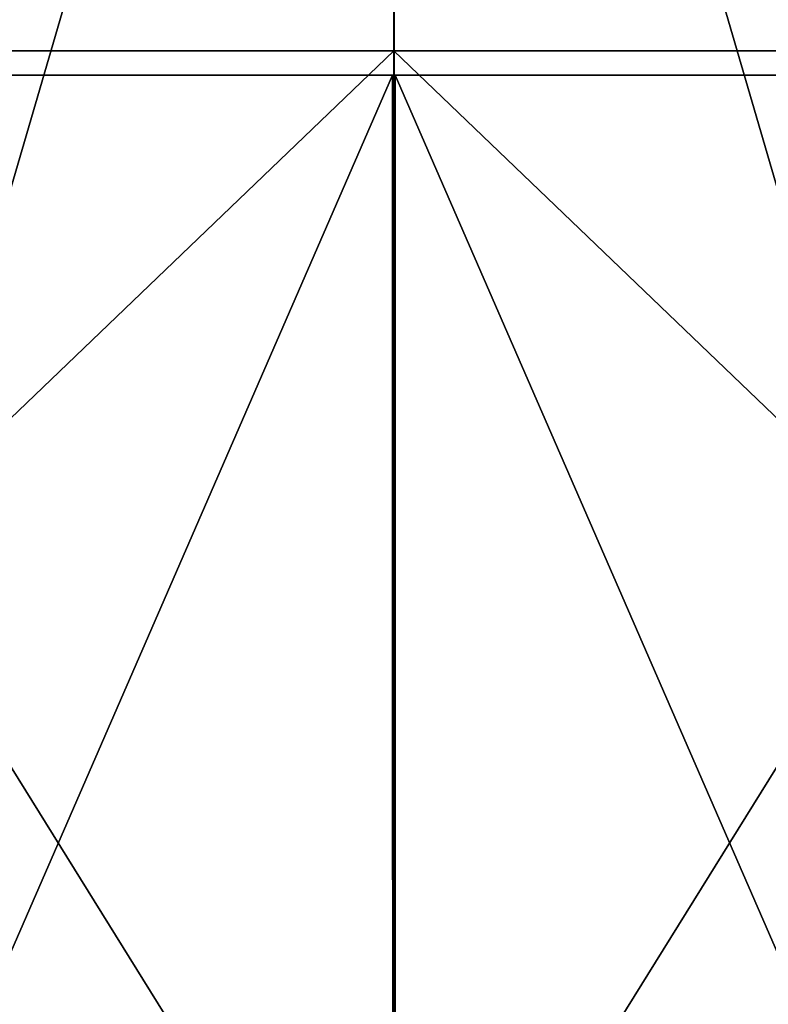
# Model space of a CAD drawing. Header units: millimetres. Extents: x -251 to 251, y -32 to 24.
# Tile 15 of 25: x -7 to 7, y -15 to 3. Entities that reach past the tile are written whole.
import ezdxf

# ---------------------------------------------------------------- set-up
doc = ezdxf.new("R2010")
doc.units = ezdxf.units.MM
doc.header["$LTSCALE"] = 81.481481
for name, color, linetype in [('30', 7, 'CONTINUOUS'), ('31', 7, 'CONTINUOUS'), ('32', 7, 'CONTINUOUS'), ('33', 7, 'CONTINUOUS'), ('35', 7, 'CONTINUOUS'), ('46', 7, 'CONTINUOUS')]:
    doc.layers.add(name, color=color, linetype=linetype)

msp = doc.modelspace()

# ---------------------------------------------------------------- linework, layer by layer
at = {"layer": '30', "linetype": 'CONTINUOUS'}
for points in [[(-0.024, 2.179, -242.132), (-12.647, -26.785, -200.721), (-27.13, 2.179, -240.608), (-0.024, 2.179, -242.132)], [(-12.628, -26.785, 200.722), (0, -26.785, 201.119), (-27.108, 2.179, 240.61), (-12.628, -26.785, 200.722)], [(-27.108, 2.179, 240.61), (0, -26.785, 201.119), (0, 2.179, 242.132), (-27.108, 2.179, 240.61)], [(-0.02, -26.785, -201.119), (-12.647, -26.785, -200.721), (-0.024, 2.179, -242.132), (-0.02, -26.785, -201.119)], [(0, 2.179, -242.132), (-0.02, -26.785, -201.119), (-0.024, 2.179, -242.132), (0, 2.179, -242.132)], [(0, -26.785, -201.119), (-0.02, -26.785, -201.119), (0, 2.179, -242.132), (0, -26.785, -201.119)]]:
    msp.add_3dface(points, dxfattribs=at)
at = {"layer": '31', "linetype": 'CONTINUOUS'}
for points in [[(0, -26.785, 201.119), (0.02, -26.785, 201.119), (0, 2.179, 242.132), (0, -26.785, 201.119)], [(0, 2.179, 242.132), (0.02, -26.785, 201.119), (0.024, 2.179, 242.132), (0, 2.179, 242.132)], [(0, -26.785, -201.119), (0, 2.179, -242.132), (27.108, 2.179, -240.61), (0, -26.785, -201.119)], [(12.628, -26.785, -200.722), (0, -26.785, -201.119), (27.108, 2.179, -240.61), (12.628, -26.785, -200.722)], [(0.02, -26.785, 201.119), (12.647, -26.785, 200.721), (0.024, 2.179, 242.132), (0.02, -26.785, 201.119)], [(0.024, 2.179, 242.132), (12.647, -26.785, 200.721), (27.13, 2.179, 240.608), (0.024, 2.179, 242.132)]]:
    msp.add_3dface(points, dxfattribs=at)
at = {"layer": '32', "linetype": 'CONTINUOUS'}
for points in [[(0, -23.85, 246.632), (0, 2.617, 246.17), (27.561, 2.617, 244.623), (0, -23.85, 246.632)], [(13.834, -23.85, 246.244), (0, -23.85, 246.632), (27.561, 2.617, 244.623), (13.834, -23.85, 246.244)], [(0, -23.85, -246.632), (27.617, -23.85, -245.081), (0, 2.617, -246.17), (0, -23.85, -246.632)], [(0, 2.617, -246.17), (27.617, -23.85, -245.081), (27.56, 2.617, -244.623), (0, 2.617, -246.17)]]:
    msp.add_3dface(points, dxfattribs=at)
at = {"layer": '33', "linetype": 'CONTINUOUS'}
for points in [[(0, 2.617, 246.17), (0, -23.85, 246.632), (-27.617, -23.85, 245.081), (0, 2.617, 246.17)], [(0, 2.617, 246.17), (-27.617, -23.85, 245.081), (-27.56, 2.617, 244.623), (0, 2.617, 246.17)], [(-13.834, -23.85, -246.244), (0, -23.85, -246.632), (-27.561, 2.617, -244.623), (-13.834, -23.85, -246.244)], [(0, -23.85, -246.632), (0, 2.617, -246.17), (-27.561, 2.617, -244.623), (0, -23.85, -246.632)]]:
    msp.add_3dface(points, dxfattribs=at)
at = {"layer": '35', "linetype": 'CONTINUOUS'}
for points in [[(0.005, 23.75, -250.501), (0, -21.354, -248.137), (-28.04, 23.75, -248.926), (0.005, 23.75, -250.501)], [(-28.04, 23.75, -248.926), (0, -21.354, -248.137), (-27.783, -21.354, -246.577), (-28.04, 23.75, -248.926)], [(0.005, 23.75, -250.501), (13.909, -23.85, -247.616), (0, -21.354, -248.137), (0.005, 23.75, -250.501)], [(28.047, 23.75, -248.926), (13.909, -23.85, -247.616), (0.005, 23.75, -250.501), (28.047, 23.75, -248.926)]]:
    msp.add_3dface(points, dxfattribs=at)
at = {"layer": '46', "linetype": 'CONTINUOUS'}
for points in [[(-28.047, 23.75, 248.926), (-13.909, -23.85, 247.616), (-0.005, 23.75, 250.501), (-28.047, 23.75, 248.926)], [(-0.005, 23.75, 250.501), (-13.909, -23.85, 247.616), (0, -21.354, 248.137), (-0.005, 23.75, 250.501)], [(-0.005, 23.75, 250.501), (0, -21.354, 248.137), (28.04, 23.75, 248.926), (-0.005, 23.75, 250.501)], [(0, -21.354, 248.137), (27.783, -21.354, 246.577), (28.04, 23.75, 248.926), (0, -21.354, 248.137)]]:
    msp.add_3dface(points, dxfattribs=at)

doc.saveas('drawing.dxf')
